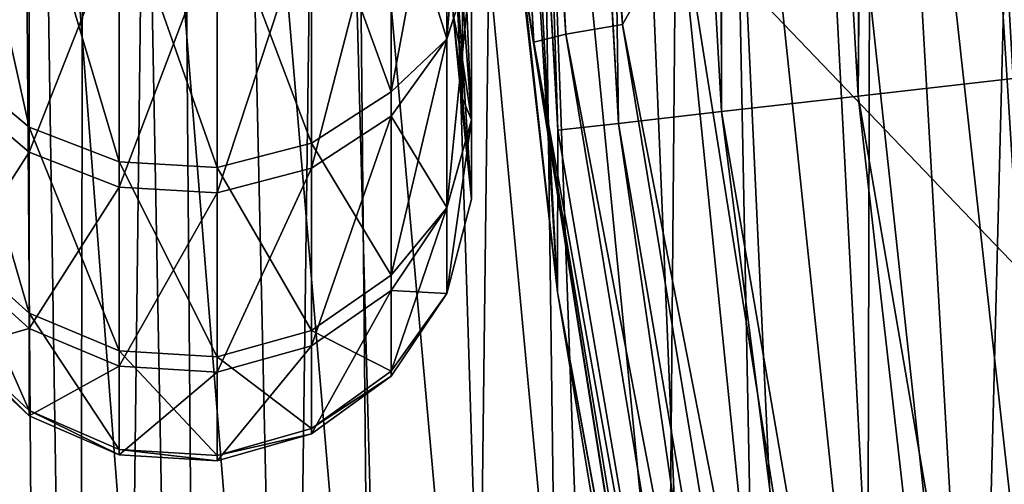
# Model space of a CAD drawing. Header units: metres. Extents: x -59 to 113, y -107 to 107.
# Tile 41 of 192: x -22.899 to -21.868, y -2.913 to -2.426. Entities that reach past the tile are written whole.
import ezdxf

# ---------------------------------------------------------------- set-up
doc = ezdxf.new("R2010")
doc.units = ezdxf.units.M
doc.layers.add('solid_20_382_333_XXX', color=7, linetype='CONTINUOUS')

msp = doc.modelspace()

# ---------------------------------------------------------------- linework, layer by layer
at = {"layer": 'solid_20_382_333_XXX'}
for points in [[(-22.997568, -8.532267, -56.861839), (-22.909311, 0, -57.355022), (-22.846539, -8.532267, -57.571213)], [(-22.846539, -8.532267, -57.571213), (-22.909311, 0, -57.355022), (-22.82869, 0, -57.703033)], [(-22.846539, -8.532267, -57.571213), (-22.82869, 0, -57.703033), (-22.743963, 0, -58.026325)], [(-22.846539, -8.532267, -57.571213), (-22.743963, 0, -58.026325), (-22.675404, -8.532267, -58.202339)], [(-22.675404, -8.532267, -58.202339), (-22.743963, 0, -58.026325), (-22.565056, 0, -58.59687)], [(-22.675404, -8.532267, -58.202339), (-22.565056, 0, -58.59687), (-22.482573, -8.532267, -58.760853)], [(-22.482573, -8.532267, -58.760853), (-22.565056, 0, -58.59687), (-22.379398, 0, -59.067978)], [(-22.482573, -8.532267, -58.760853), (-22.379398, 0, -59.067978), (-22.266293, -8.532267, -59.252151)], [(-22.266293, -8.532267, -59.252151), (-22.379398, 0, -59.067978), (-22.192207, 0, -59.451736)], [(-22.266293, -8.532267, -59.252151), (-22.192207, 0, -59.451736), (-22.024551, -8.532267, -59.681259)], [(-22.024551, -8.532267, -59.681259), (-22.192207, 0, -59.451736), (-22.003141, 0, -59.769451)], [(-22.024551, -8.532267, -59.681259), (-22.003141, 0, -59.769451), (-21.807331, 0, -60.041714)], [(-22.024551, -8.532267, -59.681259), (-21.807331, 0, -60.041714), (-21.755308, -8.532267, -60.053158)], [(-22.479876, -0.000002, 30.537273), (-22.5, -0.000005, 30.370859), (-22.335978, -2.71184, 30.370848)], [(-22.391514, -2.206838, 20.543573), (-22.335978, -2.71184, 30.370848), (-22.5, -0.000005, 30.370859)], [(-22.494745, -0.001124, 14.627174), (-22.360781, -2.449949, 14.564706), (-22.5, -0.002062, 14.683661)], [(-22.360781, -2.449949, 14.564706), (-22.376591, -2.353342, 14.626342), (-22.5, -0.002062, 14.683661)], [(-22.460777, -0.001121, 14.534747), (-22.327274, -2.441557, 14.472493), (-22.494745, -0.001124, 14.627174)], [(-22.327274, -2.441557, 14.472493), (-22.360781, -2.449949, 14.564706), (-22.494745, -0.001124, 14.627174)], [(-22.335798, -2.542124, 30.536896), (-22.479876, -0.000002, 30.537273), (-22.335978, -2.71184, 30.370848)], [(-22.335798, -2.542124, 30.536896), (-22.477577, -0.000002, 30.546387), (-22.479876, -0.000002, 30.537273)], [(-22.335798, -2.542124, 30.536896), (-22.415609, -0.000004, 30.703838), (-22.477577, -0.000002, 30.546387)], [(-22.400661, -0.001116, 14.460033), (-22.267723, -2.431216, 14.398043), (-22.460777, -0.001121, 14.534747)], [(-22.267723, -2.431216, 14.398043), (-22.327274, -2.441557, 14.472493), (-22.460777, -0.001121, 14.534747)], [(-22.271982, -2.534846, 30.703665), (-22.411835, -0.000004, 30.710722), (-22.415609, -0.000004, 30.703838)], [(-22.271982, -2.534846, 30.703665), (-22.415609, -0.000004, 30.703838), (-22.335798, -2.542124, 30.536896)], [(-22.271982, -2.534846, 30.703665), (-22.306988, -0.000006, 30.853296), (-22.411835, -0.000004, 30.710722)], [(-22.400661, -0.001116, 14.460033), (-22.205284, -2.319411, 14.354494), (-22.267723, -2.431216, 14.398043)], [(-22.164011, -2.522545, 30.853298), (-22.170368, -0.000007, 30.964626), (-22.306988, -0.000006, 30.853296)], [(-22.271982, -2.534846, 30.703665), (-22.164011, -2.522545, 30.853298), (-22.306988, -0.000006, 30.853296)], [(-22.164011, -2.522545, 30.853298), (-22.163073, -0.000007, 30.969114), (-22.170368, -0.000007, 30.964626)], [(-22.164011, -2.522545, 30.853298), (-22.020891, -2.506246, 30.969244), (-22.163073, -0.000007, 30.969114)], [(-22.020891, -2.506246, 30.969244), (-22.009586, -0.000008, 31.038523), (-22.163073, -0.000007, 30.969114)], [(-22.020891, -2.506246, 30.969244), (-21.999928, -0.000008, 31.041477), (-22.009586, -0.000008, 31.038523)], [(-22.020891, -2.506246, 30.969244), (-21.85861, -2.487769, 31.041655), (-21.999928, -0.000008, 31.041477)], [(-21.85861, -2.487769, 31.041655), (-21.835417, -0.000008, 31.069738), (-21.999928, -0.000008, 31.041477)], [(-21.723564, -3.407035, -21.593143), (-21.836975, -1.728144, -21.455805), (-21.911688, -1.741319, -21.591366)], [(-21.805984, -3.433358, -21.730185), (-21.911688, -1.741319, -21.591366), (-21.991743, -1.754919, -21.723179)], [(-21.723564, -3.407035, -21.593143), (-21.911688, -1.741319, -21.591366), (-21.805984, -3.433358, -21.730185)], [(-21.894032, -3.461006, -21.861691), (-21.991743, -1.754919, -21.723179), (-22.076839, -1.768886, -21.851089)], [(-21.805984, -3.433358, -21.730185), (-21.991743, -1.754919, -21.723179), (-21.894032, -3.461006, -21.861691)], [(-21.987339, -3.48985, -21.987364), (-22.076839, -1.768886, -21.851089), (-22.166658, -1.783161, -21.97497)], [(-21.894032, -3.461006, -21.861691), (-22.076839, -1.768886, -21.851089), (-21.987339, -3.48985, -21.987364)], [(-22.085522, -3.51976, -22.106941), (-22.166658, -1.783161, -21.97497), (-22.260674, -1.79768, -22.094988)], [(-21.987339, -3.48985, -21.987364), (-22.166658, -1.783161, -21.97497), (-22.085522, -3.51976, -22.106941)], [(-22.188007, -3.550585, -22.220455), (-22.260674, -1.79768, -22.094988), (-22.358221, -1.812348, -22.21158)], [(-22.085522, -3.51976, -22.106941), (-22.260674, -1.79768, -22.094988), (-22.188007, -3.550585, -22.220455)], [(-22.293993, -3.582074, -22.328594), (-22.358221, -1.812348, -22.21158), (-22.458622, -1.827063, -22.325249)], [(-22.188007, -3.550585, -22.220455), (-22.358221, -1.812348, -22.21158), (-22.293993, -3.582074, -22.328594)], [(-22.402617, -3.61394, -22.432243), (-22.458622, -1.827063, -22.325249), (-22.561201, -1.841721, -22.436487)], [(-22.293993, -3.582074, -22.328594), (-22.458622, -1.827063, -22.325249), (-22.402617, -3.61394, -22.432243)], [(-22.51302, -3.645896, -22.53229), (-22.561201, -1.841721, -22.436487), (-22.665396, -1.856219, -22.545792)], [(-22.402617, -3.61394, -22.432243), (-22.561201, -1.841721, -22.436487), (-22.51302, -3.645896, -22.53229)], [(-22.624443, -3.677662, -22.629625), (-22.665396, -1.856219, -22.545792), (-22.770792, -1.870491, -22.653582)], [(-22.51302, -3.645896, -22.53229), (-22.665396, -1.856219, -22.545792), (-22.624443, -3.677662, -22.629625)], [(-22.736397, -3.70908, -22.724905), (-22.770792, -1.870491, -22.653582), (-22.877174, -1.884592, -22.760042)], [(-22.624443, -3.677662, -22.629625), (-22.770792, -1.870491, -22.653582), (-22.736397, -3.70908, -22.724905)], [(-22.849089, -3.740413, -22.817947), (-22.877174, -1.884592, -22.760042), (-22.984377, -1.8986, -22.865301)], [(-22.736397, -3.70908, -22.724905), (-22.877174, -1.884592, -22.760042), (-22.849089, -3.740413, -22.817947)], [(-22.849089, -3.740413, -22.817947), (-22.984377, -1.8986, -22.865301), (-22.962881, -3.772019, -22.908388)], [(-22.426174, -2.128048, 21.536413), (-22.452126, -2.188724, 21.622164), (-22.452126, -2.446451, 21.198669)], [(-22.426174, -2.367219, 21.133768), (-22.426174, -2.128048, 21.536413), (-22.452126, -2.446451, 21.198669)], [(-22.426174, -2.128049, 18.463587), (-22.452126, -2.446504, 18.801439), (-22.452126, -2.188796, 18.377932)], [(-22.426174, -2.128049, 18.463587), (-22.426174, -2.367219, 18.866232), (-22.452126, -2.446504, 18.801439)], [(-22.510216, -2.259124, 21.66987), (-22.452126, -2.446451, 21.198669), (-22.452126, -2.188724, 21.622164)], [(-22.510216, -2.501785, 18.72204), (-22.452126, -2.188796, 18.377932), (-22.452126, -2.446504, 18.801439)], [(-22.510216, -2.501785, 18.72204), (-22.510216, -2.224362, 18.284098), (-22.452126, -2.188796, 18.377932)], [(-20.591038, -2.188736, 13.601759), (-20.24855, -4.359882, 13.442054), (-22.205284, -2.319411, 14.354494)], [(-22.889679, -2.538806, 18.703129), (-22.964788, -2.476134, 18.735144), (-22.964788, -2.201556, 18.301691)], [(-22.889679, -2.257278, 18.258707), (-22.889679, -2.538806, 18.703129), (-22.964788, -2.201556, 18.301691)], [(-22.391514, -2.206838, 20.543573), (-22.389072, -2.231461, 20.413004), (-22.335978, -2.71184, 30.370848)], [(-22.593607, -2.272132, 18.247248), (-22.510216, -2.224362, 18.284098), (-22.510216, -2.501785, 18.72204)], [(-22.889679, -2.292555, 21.69458), (-22.964788, -2.235962, 21.652748), (-22.964788, -2.501582, 21.213751)], [(-22.389072, -2.231461, 20.413004), (-22.38715, -2.250665, 20.268892), (-22.335978, -2.71184, 30.370848)], [(-22.795204, -2.575181, 18.684547), (-22.889679, -2.538806, 18.703129), (-22.889679, -2.257278, 18.258707)], [(-22.795204, -2.28962, 18.233757), (-22.795204, -2.575181, 18.684547), (-22.889679, -2.257278, 18.258707)], [(-22.593607, -2.581776, 21.252661), (-22.510216, -2.527496, 21.226324), (-22.510216, -2.259124, 21.66987)], [(-22.593607, -2.581776, 21.252661), (-22.510216, -2.259124, 21.66987), (-22.593607, -2.307641, 21.705732)], [(-22.510216, -2.259124, 21.66987), (-22.510216, -2.527496, 21.226324), (-22.452126, -2.446451, 21.198669)], [(-22.38715, -2.250665, 20.268892), (-22.385992, -2.262149, 20.114904), (-22.335978, -2.71184, 30.370848)], [(-22.385992, -2.262149, 20.114904), (-22.376591, -2.353342, 14.626342), (-22.335978, -2.71184, 30.370848)], [(-22.593607, -2.272132, 18.247248), (-22.593607, -2.555512, 18.694595), (-22.692482, -2.294773, 18.229782)], [(-22.593607, -2.272132, 18.247248), (-22.510216, -2.501785, 18.72204), (-22.593607, -2.555512, 18.694595)], [(-22.692482, -2.580977, 18.681587), (-22.795204, -2.575181, 18.684547), (-22.795204, -2.28962, 18.233757)], [(-22.692482, -2.294773, 18.229782), (-22.692482, -2.580977, 18.681587), (-22.795204, -2.28962, 18.233757)], [(-22.889679, -2.564898, 21.244471), (-22.889679, -2.292555, 21.69458), (-22.964788, -2.501582, 21.213751)], [(-22.795204, -2.325401, 21.718861), (-22.889679, -2.292555, 21.69458), (-22.889679, -2.564898, 21.244471)], [(-22.593607, -2.555512, 18.694595), (-22.692482, -2.580977, 18.681587), (-22.692482, -2.294773, 18.229782)], [(-22.593607, -2.307641, 21.705732), (-22.692482, -2.330635, 21.722729), (-22.692482, -2.607502, 21.265142)], [(-22.593607, -2.581776, 21.252661), (-22.593607, -2.307641, 21.705732), (-22.692482, -2.607502, 21.265142)], [(-22.435389, -2.308664, 21.015928), (-22.426174, -2.367219, 21.133768), (-22.426174, -2.531026, 20.695028)], [(-22.435389, -2.401376, 20.771643), (-22.435389, -2.308664, 21.015928), (-22.426174, -2.531026, 20.695028)], [(-22.267723, -2.431216, 14.398043), (-22.205284, -2.319411, 14.354494), (-21.840424, -4.621317, 14.184358)], [(-20.24855, -4.359882, 13.442054), (-21.840424, -4.621317, 14.184358), (-22.205284, -2.319411, 14.354494)], [(-22.795204, -2.601647, 21.262302), (-22.795204, -2.325401, 21.718861), (-22.889679, -2.564898, 21.244471)], [(-22.692482, -2.330635, 21.722729), (-22.795204, -2.325401, 21.718861), (-22.795204, -2.601647, 21.262302)], [(-22.692482, -2.607502, 21.265142), (-22.692482, -2.330635, 21.722729), (-22.795204, -2.601647, 21.262302)], [(-22.445387, -2.33089, 19.303537), (-22.435389, -2.46832, 19.480925), (-22.435389, -2.401376, 19.228357)], [(-22.445387, -2.33089, 19.303537), (-22.445387, -2.421331, 19.764915), (-22.435389, -2.46832, 19.480925)], [(-22.445387, -2.330894, 20.696449), (-22.435389, -2.401376, 20.771643), (-22.435389, -2.46832, 20.519075)], [(-22.445387, -2.330894, 20.696449), (-22.435389, -2.46832, 20.519075), (-22.435389, -2.508775, 20.260937)], [(-22.445387, -2.421332, 20.235073), (-22.445387, -2.330894, 20.696449), (-22.435389, -2.508775, 20.260937)], [(-22.376591, -2.353342, 14.626342), (-22.005434, -4.691572, 14.454913), (-22.335978, -2.71184, 30.370848)], [(-22.360781, -2.449949, 14.564706), (-22.005434, -4.691572, 14.454913), (-22.376591, -2.353342, 14.626342)], [(-22.426174, -2.367219, 21.133768), (-22.452126, -2.446451, 21.198669), (-22.452126, -2.623166, 20.735479)], [(-22.426174, -2.531026, 20.695028), (-22.426174, -2.367219, 21.133768), (-22.452126, -2.623166, 20.735479)], [(-22.426174, -2.367219, 18.866232), (-22.452126, -2.623198, 19.264635), (-22.452126, -2.446504, 18.801439)], [(-22.426174, -2.367219, 18.866232), (-22.426174, -2.531026, 19.304972), (-22.452126, -2.623198, 19.264635)], [(-22.435389, -2.401376, 19.228357), (-22.426174, -2.531026, 19.304972), (-22.426174, -2.367219, 18.866232)], [(-22.435389, -2.46832, 20.519075), (-22.435389, -2.401376, 20.771643), (-22.426174, -2.531026, 20.695028)], [(-22.435389, -2.401376, 19.228357), (-22.435389, -2.46832, 19.480925), (-22.426174, -2.531026, 19.304972)], [(-22.445387, -2.421331, 19.764915), (-22.435389, -2.522309, 20), (-22.435389, -2.508775, 19.739063)], [(-22.445387, -2.421331, 19.764915), (-22.445387, -2.421332, 20.235073), (-22.435389, -2.522309, 20)], [(-22.445387, -2.421331, 19.764915), (-22.435389, -2.508775, 19.739063), (-22.435389, -2.46832, 19.480925)], [(-22.445387, -2.421332, 20.235073), (-22.435389, -2.508775, 20.260937), (-22.435389, -2.522309, 20)], [(-22.267723, -2.431216, 14.398043), (-21.87204, -4.826264, 14.213533), (-22.327274, -2.441557, 14.472493)], [(-22.267723, -2.431216, 14.398043), (-21.840424, -4.621317, 14.184358), (-21.87204, -4.826264, 14.213533)], [(-22.327274, -2.441557, 14.472493), (-21.929922, -4.846714, 14.287205), (-22.360781, -2.449949, 14.564706)], [(-21.87204, -4.826264, 14.213533), (-21.929922, -4.846714, 14.287205), (-22.327274, -2.441557, 14.472493)], [(-22.510216, -2.527496, 21.226324), (-22.452126, -2.623166, 20.735479), (-22.452126, -2.446451, 21.198669)], [(-22.510216, -2.694011, 19.203501), (-22.452126, -2.446504, 18.801439), (-22.452126, -2.623198, 19.264635)], [(-22.510216, -2.694011, 19.203501), (-22.510216, -2.501785, 18.72204), (-22.452126, -2.446504, 18.801439)], [(-22.360781, -2.449949, 14.564706), (-21.962074, -4.863312, 14.378786), (-22.005434, -4.691572, 14.454913)], [(-21.929922, -4.846714, 14.287205), (-21.962074, -4.863312, 14.378786), (-22.360781, -2.449949, 14.564706)], [(-22.435389, -2.46832, 20.519075), (-22.426174, -2.531026, 20.695028), (-22.426174, -2.614254, 20.234161)], [(-22.435389, -2.508775, 20.260937), (-22.435389, -2.46832, 20.519075), (-22.426174, -2.614254, 20.234161)], [(-22.435389, -2.46832, 19.480925), (-22.435389, -2.508775, 19.739063), (-22.426174, -2.531026, 19.304972)], [(-22.889679, -2.733877, 19.191715), (-22.964788, -2.66639, 19.211668), (-22.964788, -2.476134, 18.735144)], [(-22.889679, -2.538806, 18.703129), (-22.889679, -2.733877, 19.191715), (-22.964788, -2.476134, 18.735144)], [(-22.020891, -2.506246, 30.969244), (-21.596535, -4.980409, 30.969397), (-21.85861, -2.487769, 31.041655)], [(-22.889679, -2.564898, 21.244471), (-22.964788, -2.501582, 21.213751), (-22.964788, -2.682014, 20.733419)], [(-22.593607, -2.555512, 18.694595), (-22.510216, -2.501785, 18.72204), (-22.510216, -2.694011, 19.203501)], [(-22.164011, -2.522545, 30.853298), (-21.736834, -5.012787, 30.853374), (-22.020891, -2.506246, 30.969244)], [(-21.736834, -5.012787, 30.853374), (-21.596535, -4.980409, 30.969397), (-22.020891, -2.506246, 30.969244)], [(-22.435389, -2.522309, 20), (-22.435389, -2.508775, 20.260937), (-22.426174, -2.614254, 20.234161)], [(-22.435389, -2.508775, 19.739063), (-22.426174, -2.614254, 19.765841), (-22.426174, -2.531026, 19.304972)], [(-22.435389, -2.508775, 19.739063), (-22.435389, -2.522309, 20), (-22.426174, -2.614254, 19.765841)], [(-22.593607, -2.767992, 20.756931), (-22.510216, -2.709797, 20.741018), (-22.510216, -2.527496, 21.226324)], [(-22.593607, -2.767992, 20.756931), (-22.510216, -2.527496, 21.226324), (-22.593607, -2.581776, 21.252661)], [(-22.510216, -2.527496, 21.226324), (-22.510216, -2.709797, 20.741018), (-22.452126, -2.623166, 20.735479)], [(-22.435389, -2.522309, 20), (-22.426174, -2.614254, 20.234161), (-22.426174, -2.614254, 19.765841)], [(-22.271982, -2.534846, 30.703665), (-21.84264, -5.037218, 30.703684), (-22.164011, -2.522545, 30.853298)], [(-21.84264, -5.037218, 30.703684), (-21.736834, -5.012787, 30.853374), (-22.164011, -2.522545, 30.853298)], [(-22.426174, -2.531026, 20.695028), (-22.452126, -2.623166, 20.735479), (-22.452126, -2.713016, 20.247936)], [(-22.426174, -2.614254, 20.234161), (-22.426174, -2.531026, 20.695028), (-22.452126, -2.713016, 20.247936)], [(-22.426174, -2.531026, 19.304972), (-22.452126, -2.713027, 19.752184), (-22.452126, -2.623198, 19.264635)], [(-22.426174, -2.531026, 19.304972), (-22.426174, -2.614254, 19.765841), (-22.452126, -2.713027, 19.752184)], [(-22.271982, -2.534846, 30.703665), (-22.335798, -2.542124, 30.536896), (-21.905134, -5.051663, 30.53688)], [(-22.271982, -2.534846, 30.703665), (-21.905134, -5.051663, 30.53688), (-21.84264, -5.037218, 30.703684)], [(-22.795204, -2.773047, 19.180134), (-22.889679, -2.733877, 19.191715), (-22.889679, -2.538806, 18.703129)], [(-22.795204, -2.575181, 18.684547), (-22.795204, -2.773047, 19.180134), (-22.889679, -2.538806, 18.703129)], [(-21.905134, -5.051663, 30.53688), (-22.335798, -2.542124, 30.536896), (-22.335978, -2.71184, 30.370848)], [(-22.593607, -2.555512, 18.694595), (-22.593607, -2.751868, 19.186396), (-22.692482, -2.580977, 18.681587)], [(-22.593607, -2.555512, 18.694595), (-22.510216, -2.694011, 19.203501), (-22.593607, -2.751868, 19.186396)], [(-22.889679, -2.749897, 20.751984), (-22.889679, -2.564898, 21.244471), (-22.964788, -2.682014, 20.733419)], [(-22.795204, -2.601647, 21.262302), (-22.889679, -2.564898, 21.244471), (-22.889679, -2.749897, 20.751984)], [(-22.692482, -2.779289, 19.178289), (-22.795204, -2.773047, 19.180134), (-22.795204, -2.575181, 18.684547)], [(-22.692482, -2.580977, 18.681587), (-22.692482, -2.779289, 19.178289), (-22.795204, -2.575181, 18.684547)], [(-22.593607, -2.751868, 19.186396), (-22.692482, -2.779289, 19.178289), (-22.692482, -2.580977, 18.681587)], [(-22.593607, -2.581776, 21.252661), (-22.692482, -2.607502, 21.265142), (-22.692482, -2.795574, 20.764475)], [(-22.593607, -2.767992, 20.756931), (-22.593607, -2.581776, 21.252661), (-22.692482, -2.795574, 20.764475)], [(-22.795204, -2.789296, 20.762756), (-22.795204, -2.601647, 21.262302), (-22.889679, -2.749897, 20.751984)], [(-22.692482, -2.607502, 21.265142), (-22.795204, -2.601647, 21.262302), (-22.795204, -2.789296, 20.762756)], [(-22.692482, -2.795574, 20.764475), (-22.692482, -2.607502, 21.265142), (-22.795204, -2.789296, 20.762756)], [(-22.426174, -2.614254, 20.234161), (-22.452126, -2.713016, 20.247936), (-22.452126, -2.713027, 19.752184)], [(-22.426174, -2.614254, 19.765841), (-22.426174, -2.614254, 20.234161), (-22.452126, -2.713027, 19.752184)], [(-22.510216, -2.709797, 20.741018), (-22.452126, -2.713016, 20.247936), (-22.452126, -2.623166, 20.735479)], [(-22.510216, -2.794497, 19.712088), (-22.452126, -2.623198, 19.264635), (-22.452126, -2.713027, 19.752184)], [(-22.510216, -2.794497, 19.712088), (-22.510216, -2.694011, 19.203501), (-22.452126, -2.623198, 19.264635)], [(-22.889679, -2.83585, 19.707827), (-22.964788, -2.765845, 19.715038), (-22.964788, -2.66639, 19.211668)], [(-22.889679, -2.733877, 19.191715), (-22.889679, -2.83585, 19.707827), (-22.964788, -2.66639, 19.211668)], [(-22.889679, -2.749897, 20.751984), (-22.964788, -2.682014, 20.733419), (-22.964788, -2.771113, 20.228113)], [(-22.593607, -2.751868, 19.186396), (-22.510216, -2.694011, 19.203501), (-22.510216, -2.794497, 19.712088)], [(-22.593607, -2.859948, 20.235426), (-22.510216, -2.799819, 20.230476), (-22.510216, -2.709797, 20.741018)], [(-22.593607, -2.859948, 20.235426), (-22.510216, -2.709797, 20.741018), (-22.593607, -2.767992, 20.756931)], [(-22.510216, -2.709797, 20.741018), (-22.510216, -2.799819, 20.230476), (-22.452126, -2.713016, 20.247936)], [(-22.510216, -2.799819, 20.230476), (-22.452126, -2.713027, 19.752184), (-22.452126, -2.713016, 20.247936)], [(-22.510216, -2.799819, 20.230476), (-22.510216, -2.794497, 19.712088), (-22.452126, -2.713027, 19.752184)], [(-22.005434, -4.691572, 14.454913), (-21.846241, -5.384399, 30.371178), (-22.335978, -2.71184, 30.370848)], [(-21.905134, -5.051663, 30.53688), (-22.335978, -2.71184, 30.370848), (-21.846241, -5.384399, 30.371178)], [(-22.795204, -2.876481, 19.70364), (-22.889679, -2.83585, 19.707827), (-22.889679, -2.733877, 19.191715)], [(-22.795204, -2.773047, 19.180134), (-22.795204, -2.876481, 19.70364), (-22.889679, -2.733877, 19.191715)], [(-22.889679, -2.841251, 20.233887), (-22.889679, -2.749897, 20.751984), (-22.964788, -2.771113, 20.228113)], [(-22.795204, -2.789296, 20.762756), (-22.889679, -2.749897, 20.751984), (-22.889679, -2.841251, 20.233887)], [(-22.593607, -2.751868, 19.186396), (-22.593607, -2.854511, 19.705904), (-22.692482, -2.779289, 19.178289)], [(-22.593607, -2.751868, 19.186396), (-22.510216, -2.794497, 19.712088), (-22.593607, -2.854511, 19.705904)], [(-22.889679, -2.841251, 20.233887), (-22.964788, -2.771113, 20.228113), (-22.964788, -2.765845, 19.715038)], [(-22.889679, -2.83585, 19.707827), (-22.889679, -2.841251, 20.233887), (-22.964788, -2.765845, 19.715038)], [(-22.692482, -2.882955, 19.702972), (-22.795204, -2.876481, 19.70364), (-22.795204, -2.773047, 19.180134)], [(-22.692482, -2.779289, 19.178289), (-22.692482, -2.882955, 19.702972), (-22.795204, -2.773047, 19.180134)], [(-22.593607, -2.767992, 20.756931), (-22.692482, -2.795574, 20.764475), (-22.692482, -2.888446, 20.237772)], [(-22.593607, -2.859948, 20.235426), (-22.593607, -2.767992, 20.756931), (-22.692482, -2.888446, 20.237772)], [(-22.593607, -2.854511, 19.705904), (-22.692482, -2.882955, 19.702972), (-22.692482, -2.779289, 19.178289)], [(-22.795204, -2.881959, 20.237238), (-22.795204, -2.789296, 20.762756), (-22.889679, -2.841251, 20.233887)], [(-22.692482, -2.795574, 20.764475), (-22.795204, -2.789296, 20.762756), (-22.795204, -2.881959, 20.237238)], [(-22.692482, -2.888446, 20.237772), (-22.692482, -2.795574, 20.764475), (-22.795204, -2.881959, 20.237238)], [(-22.593607, -2.854511, 19.705904), (-22.510216, -2.794497, 19.712088), (-22.510216, -2.799819, 20.230476)], [(-22.593607, -2.854511, 19.705904), (-22.510216, -2.799819, 20.230476), (-22.593607, -2.859948, 20.235426)], [(-22.795204, -2.881959, 20.237238), (-22.889679, -2.841251, 20.233887), (-22.889679, -2.83585, 19.707827)], [(-22.795204, -2.876481, 19.70364), (-22.795204, -2.881959, 20.237238), (-22.889679, -2.83585, 19.707827)], [(-22.593607, -2.854511, 19.705904), (-22.593607, -2.859948, 20.235426), (-22.692482, -2.882955, 19.702972)], [(-22.593607, -2.859948, 20.235426), (-22.692482, -2.888446, 20.237772), (-22.692482, -2.882955, 19.702972)], [(-22.692482, -2.888446, 20.237772), (-22.795204, -2.881959, 20.237238), (-22.795204, -2.876481, 19.70364)], [(-22.692482, -2.882955, 19.702972), (-22.692482, -2.888446, 20.237772), (-22.795204, -2.876481, 19.70364)]]:
    msp.add_3dface(points, dxfattribs=at)

doc.saveas('drawing.dxf')
